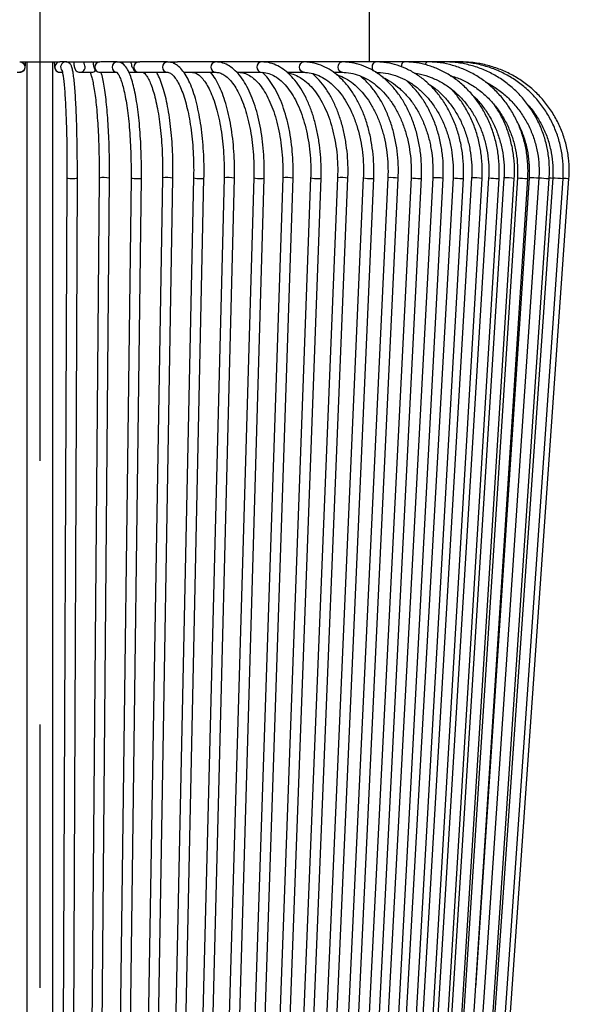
# Model space of a CAD drawing. Header units: millimetres. Extents: x 74 to 103, y 124 to 242.
# Tile 5 of 17: x 95.18 to 100.48, y 130.13 to 139.62. Entities that reach past the tile are written whole.
import ezdxf

# ---------------------------------------------------------------- set-up
doc = ezdxf.new("R2010")
doc.units = ezdxf.units.MM
doc.linetypes.add('CENTERX2', pattern=[20.32, 12.7, -2.54, 2.54, -2.54])

msp = doc.modelspace()

# ---------------------------------------------------------------- linework, layer by layer
at = {"color": 7, "linetype": 'CENTERX2'}
msp.add_line((95.3776, 209.03126), (95.3776, 124.03126), dxfattribs=at)
at = {"color": 7, "linetype": 'Continuous', "lineweight": 25}
for p, q in [((98.5526, 139.21705), (98.5526, 139.96705)), ((95.18409, 139.21705), (95.57111, 139.21705)), ((95.2526, 139.21705), (95.2526, 127.23565)), ((95.5026, 127.23565), (95.5026, 139.21705)), ((95.62707, 139.21705), (95.57306, 139.21705)), ((95.62707, 139.21705), (95.95518, 139.21705)), ((95.88964, 139.215), (95.87559, 139.21705)), ((96.12222, 139.21705), (95.96101, 139.21705)), ((96.12222, 139.21705), (96.34011, 139.21705)), ((96.60609, 139.21705), (96.34011, 139.21705)), ((96.6064, 139.21705), (96.70462, 139.21705)), ((97.07133, 139.21705), (96.70462, 139.21705)), ((97.51089, 139.21705), (97.07133, 139.21705)), ((97.91812, 139.21705), (97.51089, 139.21705)), ((98.28684, 139.21705), (97.91812, 139.21705)), ((98.61146, 139.21705), (98.28684, 139.21705)), ((98.88705, 139.21705), (98.61146, 139.21705)), ((99.10944, 139.21705), (98.88705, 139.21705)), ((99.27527, 139.21705), (99.10944, 139.21705)), ((99.38201, 139.21705), (99.27527, 139.21705)), ((99.42804, 139.21705), (99.38201, 139.21705)), ((95.16013, 139.11705), (95.1841, 139.11705)), ((95.57111, 139.11705), (95.56986, 139.11707)), ((95.57111, 139.11705), (95.59517, 139.11705)), ((95.76388, 139.11705), (95.76704, 139.11715)), ((95.76388, 139.11705), (95.87559, 139.11705)), ((95.95518, 139.11705), (96.12222, 139.11705)), ((96.23438, 139.11705), (96.3305, 139.11705)), ((96.3305, 139.11705), (96.60609, 139.11705)), ((96.76327, 139.11705), (97.07133, 139.11705)), ((97.27394, 139.11705), (97.51089, 139.11705)), ((97.75748, 139.11705), (97.91812, 139.11705)), ((98.20599, 139.11705), (98.28684, 139.11705)), ((95.63848, 138.09751), (95.58252, 125.09751)), ((95.68252, 125.09708), (95.73848, 138.09708)), ((95.94818, 138.09772), (95.84625, 126.23565)), ((95.94625, 126.23565), (96.04818, 138.09687)), ((96.25553, 138.09794), (96.08849, 125.09794)), ((96.18848, 125.09665), (96.35552, 138.09665)), ((96.55935, 138.09815), (96.35703, 126.23565)), ((96.45704, 126.23565), (96.65934, 138.09644)), ((96.85851, 138.09835), (96.58293, 125.09835)), ((96.68291, 125.09624), (96.95849, 138.09624)), ((97.15186, 138.09856), (96.8522, 126.23565)), ((96.95223, 126.23565), (97.25183, 138.09603)), ((97.43829, 138.09876), (97.05834, 125.09876)), ((97.1583, 125.09583), (97.53825, 138.09583)), ((97.71672, 138.09895), (97.32426, 126.23565)), ((97.42431, 126.23565), (97.81666, 138.09564)), ((97.98608, 138.09913), (97.50753, 125.09913)), ((97.60746, 125.09546), (98.08601, 138.09546)), ((98.24536, 138.09931), (97.72013, 125.09931)), ((97.82005, 125.09528), (98.34528, 138.09528)), ((98.49357, 138.09948), (97.92366, 125.09948)), ((98.02357, 125.0951), (98.59347, 138.0951)), ((98.72977, 138.09965), (98.11735, 125.09965)), ((98.21724, 125.09494), (98.82966, 138.09494)), ((98.95307, 138.0998), (98.30045, 125.0998)), ((98.40032, 125.09479), (99.05294, 138.09479)), ((99.16261, 138.09995), (98.47227, 125.09995)), ((98.57213, 125.09464), (99.26247, 138.09464)), ((99.35761, 138.10008), (98.63217, 125.10008)), ((98.73202, 125.09451), (99.45745, 138.09451)), ((99.53732, 138.1002), (98.77953, 125.1002)), ((98.87936, 125.09439), (99.63715, 138.09439)), ((99.70106, 138.10032), (98.9138, 125.10032)), ((99.01361, 125.09427), (99.80087, 138.09427)), ((99.84821, 138.10042), (99.03446, 125.10042)), ((99.13427, 125.09417), (99.94801, 138.09417)), ((99.97821, 138.10051), (99.14106, 125.10051)), ((99.24085, 125.09408), (100.078, 138.09408)), ((100.18486, 138.10065), (99.31052, 125.10065)), ((99.41029, 125.09394), (100.28464, 138.09394)), ((100.31788, 138.10074), (99.41959, 125.10074)), ((99.51935, 125.09385), (100.41764, 138.09385)), ((99.56639, 125.09381), (100.47501, 138.09381)), ((100.09057, 138.10059), (99.57559, 130.29215)), ((100.28272, 138.09381), (100.28464, 138.09394)), ((100.41705, 138.09381), (100.41764, 138.09385)), ((100.47499, 138.09381), (100.47501, 138.09381))]:
    msp.add_line(p, q, dxfattribs=at)
at = {"color": 7, "linetype": 'Continuous', "lineweight": 25, "flags": 128}
for points in [[(95.1841, 139.21705), (95.20319, 139.21325), (95.21938, 139.20241), (95.2302, 139.18619), (95.234, 139.16705), (95.2302, 139.14792), (95.21938, 139.1317), (95.20319, 139.12086), (95.1841, 139.11705), (95.1841, 139.11705)], [(96.18784, 139.18906), (96.17859, 139.20241), (96.17682, 139.20414)], [(96.6615, 139.20471), (96.674, 139.21325), (96.69138, 139.21705)], [(97.91784, 139.11705), (97.90322, 139.12086), (97.89058, 139.1317), (97.88213, 139.14792), (97.87917, 139.16705), (97.88213, 139.18619), (97.89058, 139.20241), (97.90322, 139.21325), (97.91812, 139.21705)], [(98.28664, 139.11705), (98.27352, 139.12086), (98.26223, 139.1317), (98.25468, 139.14792), (98.25203, 139.16705), (98.25468, 139.18619), (98.26223, 139.20241), (98.27352, 139.21325), (98.28684, 139.21705)], [(98.59332, 139.12713), (98.59015, 139.1317), (98.58362, 139.14792), (98.58132, 139.16705), (98.58362, 139.18619), (98.59015, 139.20241), (98.59992, 139.21325), (98.61146, 139.21705)], [(98.86206, 139.16827), (98.86395, 139.18619), (98.86937, 139.20241), (98.87748, 139.21325), (98.88705, 139.21705)], [(99.03881, 138.09381), (99.04941, 138.09407), (99.05294, 138.09479)], [(99.44733, 138.09381), (99.45583, 138.09407), (99.45745, 138.09451)], [(99.79416, 138.09381), (99.80044, 138.09407), (99.80087, 138.09427)], [(100.07404, 138.09381), (100.078, 138.09407), (100.078, 138.09408)], [(100.28453, 138.09971), (100.30185, 138.09863), (100.31766, 138.09755)]]:
    msp.add_lwpolyline(points, dxfattribs=at)
at = {"color": 7, "linetype": 'Continuous', "lineweight": 25}
for centre, radius, start, end in [((95.57118, 139.16705), 0.05, 90.088879, 268.481265), ((95.62715, 139.16704), 0.05001, 90.095568, 223.628928), ((95.76353, 139.16705), 0.05002, 274.02415, 30.429242), ((95.95587, 139.16705), 0.05, 90.791827, 269.208173), ((96.12291, 139.16705), 0.05, 90.792131, 269.172625), ((96.33244, 139.16705), 0.05004, 92.222212, 267.777788), ((96.60803, 139.16705), 0.05004, 92.222883, 267.749768), ((97.07522, 139.16703), 0.05017, 94.454643, 264.930807), ((97.51749, 139.16703), 0.05046, 97.509615, 262.048703), ((99.12187, 139.19006), 0.02972, 114.724933, 179.858327), ((99.28781, 139.19818), 0.02266, 123.612522, 170.449806), ((95.87552, 139.16658), 0.04953, 270.078664, 322.550015), ((95.67708, 138.26826), 0.17505, 257.262057, 274.742295), ((95.70396, 138.25392), 0.16059, 265.568984, 282.413495), ((95.996, 137.84826), 0.25403, 78.147392, 100.850508), ((96.3003, 138.31312), 0.21979, 258.245157, 273.75267), ((96.32675, 138.21505), 0.12184, 264.316473, 283.655286), ((96.60489, 137.83876), 0.26337, 78.067604, 99.955026), ((96.90981, 138.364), 0.27054, 259.069207, 272.925516), ((96.93503, 138.18155), 0.08848, 262.589438, 285.372421), ((97.19504, 137.82942), 0.27259, 77.974716, 99.113313), ((97.49091, 138.34216), 0.24902, 257.801082, 274.192735), ((97.51747, 138.18407), 0.09064, 264.713921, 283.253216), ((97.75746, 137.8185), 0.28339, 77.941565, 98.265787), ((98.04549, 138.40092), 0.30757, 258.862945, 273.133838), ((98.06993, 138.15541), 0.06208, 262.942027, 285.014258), ((98.28295, 137.79134), 0.31027, 78.411592, 96.959102), ((98.56028, 138.46973), 0.3762, 259.786061, 272.210636), ((98.58152, 138.13211), 0.03889, 260.039381, 287.900956), ((98.76377, 137.75917), 0.34218, 78.897707, 95.70232), ((99.02781, 138.55256), 0.45888, 260.625989, 271.373959), ((99.19257, 137.72139), 0.37974, 79.393238, 94.525225), ((99.44146, 138.65437), 0.56059, 261.397518, 270.600363), ((99.56091, 137.64577), 0.45504, 80.355624, 92.972374), ((99.79596, 138.78827), 0.69446, 262.145658, 269.851657), ((99.86295, 137.53573), 0.56488, 81.338962, 91.495161), ((100.08809, 138.98332), 0.88962, 262.905196, 269.095174), ((100.07399, 137.04099), 1.05972, 84.015536, 89.103697), ((100.31287, 139.22802), 1.13461, 263.522142, 268.477582), ((100.50716, 140.09479), 2.00301, 264.577756, 267.421692), ((100.97899, 145.91832), 7.84073, 265.894475, 266.31446)]:
    msp.add_arc(centre, radius, start, end, dxfattribs=at)
for points, knots in [([(95.1841, 139.11705), (95.19051, 139.11776), (95.20195, 139.11902), (95.21554, 139.12731), (95.22447, 139.13648), (95.22996, 139.14562), (95.23302, 139.15359), (95.23501, 139.16139), (95.23691, 139.17346), (95.23845, 139.19042), (95.2391, 139.21006), (95.23933, 139.21705)], [0, 0, 0, 0, 0.11858502, 0.21136537, 0.29020817, 0.35929047, 0.42022395, 0.48469715, 0.59672988, 0.85654823, 1, 1, 1, 1]), ([(95.51583, 139.21705), (95.51589, 139.21449), (95.51626, 139.19901), (95.51787, 139.17859), (95.5194, 139.16377), (95.52325, 139.14985), (95.52942, 139.13793), (95.53974, 139.12697), (95.55424, 139.11868), (95.56555, 139.11759), (95.57111, 139.11705)], [0, 0, 0, 0, 0.05020757, 0.30335052, 0.52582481, 0.61578505, 0.69797921, 0.79101216, 0.8973236, 1, 1, 1, 1]), ([(95.73848, 138.09708), (95.73855, 138.11912), (95.73874, 138.18312), (95.73832, 138.28936), (95.7369, 138.41359), (95.73452, 138.53401), (95.73123, 138.64872), (95.72707, 138.75595), (95.72211, 138.85408), (95.7164, 138.94164), (95.71002, 139.01741), (95.70297, 139.08049), (95.69525, 139.13066), (95.68703, 139.16407), (95.67869, 139.18579), (95.66289, 139.20581), (95.64266, 139.21624), (95.63013, 139.21689), (95.62707, 139.21705)], [0, 0, 0, 0, 0.0397174, 0.115324, 0.1909701, 0.2666294, 0.3423153, 0.4180465, 0.4938511, 0.5697773, 0.6459154, 0.7224574, 0.7998868, 0.8798144, 0.9359584, 0.9658443, 0.9916474, 1, 1, 1, 1]), ([(95.70335, 139.21705), (95.70352, 139.21344), (95.70434, 139.19601), (95.70737, 139.1758), (95.71184, 139.15644), (95.71993, 139.13908), (95.73446, 139.12489), (95.74993, 139.11799), (95.76002, 139.11731), (95.76388, 139.11705)], [0, 0, 0, 0, 0.0716171, 0.345405, 0.5273333, 0.6805802, 0.805866, 0.9258001, 1, 1, 1, 1]), ([(95.80706, 139.18903), (95.80708, 139.18898), (95.80721, 139.18859), (95.80654, 139.1909), (95.80542, 139.19763), (95.80412, 139.20683), (95.80361, 139.21507), (95.80348, 139.21705)], [0, 0, 0, 0, 0.0257723, 0.2169523, 0.4904054, 0.8774011, 1, 1, 1, 1]), ([(95.88955, 139.2154), (95.88982, 139.21159), (95.89111, 139.19331), (95.89581, 139.17196), (95.90362, 139.14961), (95.91603, 139.13205), (95.93445, 139.11946), (95.94817, 139.11787), (95.95518, 139.11705)], [0, 0, 0, 0, 0.0761754, 0.3658738, 0.555036, 0.7264063, 0.8601234, 1, 1, 1, 1]), ([(96.35552, 138.09665), (96.35572, 138.11883), (96.35631, 138.18322), (96.35505, 138.2901), (96.35079, 138.4151), (96.34364, 138.53638), (96.33373, 138.65205), (96.32118, 138.76043), (96.30615, 138.85996), (96.28875, 138.94931), (96.26906, 139.02744), (96.24692, 139.09368), (96.22148, 139.14821), (96.19423, 139.1853), (96.16083, 139.21143), (96.13517, 139.21517), (96.12222, 139.21705)], [0, 0, 0, 0, 0.039792, 0.1155303, 0.191315, 0.2671362, 0.3430312, 0.4190491, 0.4952635, 0.5717938, 0.6488514, 0.7268447, 0.80663, 0.8899456, 0.9444742, 1, 1, 1, 1]), ([(96.17827, 139.19967), (96.17817, 139.19986), (96.17793, 139.20031), (96.17605, 139.20629), (96.17444, 139.21213), (96.17379, 139.21705), (96.17379, 139.21705)], [0, 0, 0, 0, 0.23892, 0.5673796, 0.9996271, 1, 1, 1, 1]), ([(96.25437, 139.21705), (96.255, 139.21142), (96.25741, 139.19018), (96.26629, 139.16444), (96.28128, 139.13928), (96.30131, 139.12283), (96.31928, 139.11733), (96.32894, 139.11709), (96.3305, 139.11705)], [0, 0, 0, 0, 0.1087917, 0.4108177, 0.6232156, 0.801261, 0.9677028, 1, 1, 1, 1]), ([(96.95849, 138.09624), (96.95883, 138.11854), (96.95981, 138.18329), (96.95772, 138.29076), (96.95065, 138.41647), (96.93878, 138.5385), (96.92233, 138.65501), (96.90146, 138.76434), (96.8764, 138.86496), (96.84732, 138.95554), (96.81431, 139.03497), (96.77721, 139.10229), (96.73715, 139.15448), (96.69473, 139.1907), (96.65108, 139.21293), (96.62068, 139.21571), (96.60609, 139.21705)], [0, 0, 0, 0, 0.0397995, 0.1155118, 0.1912757, 0.2670922, 0.3430116, 0.419098, 0.4954397, 0.5721655, 0.6494678, 0.7276195, 0.8068862, 0.8770948, 0.9410158, 1, 1, 1, 1]), ([(97.53825, 138.09583), (97.53872, 138.11827), (97.54007, 138.18334), (97.53719, 138.29131), (97.52741, 138.41762), (97.51098, 138.54027), (97.4882, 138.65743), (97.4593, 138.76743), (97.42458, 138.86873), (97.38432, 138.95989), (97.33878, 139.03964), (97.28815, 139.10667), (97.23274, 139.15959), (97.17329, 139.1964), (97.11852, 139.2146), (97.08431, 139.21638), (97.07133, 139.21705)], [0, 0, 0, 0, 0.0398305, 0.1155161, 0.1912566, 0.2670558, 0.3429645, 0.4190428, 0.4953631, 0.5720113, 0.6490739, 0.7265813, 0.8042489, 0.8808866, 0.9548101, 1, 1, 1, 1]), ([(98.08601, 138.09546), (98.0866, 138.11801), (98.08832, 138.18334), (98.08468, 138.29174), (98.07235, 138.4185), (98.05161, 138.5416), (98.02288, 138.6592), (97.98644, 138.76961), (97.9427, 138.87121), (97.89214, 138.9625), (97.83525, 139.04204), (97.77269, 139.1084), (97.70531, 139.16028), (97.63435, 139.19614), (97.56886, 139.21442), (97.52753, 139.2163), (97.51089, 139.21705)], [0, 0, 0, 0, 0.0398793, 0.1155191, 0.1912149, 0.2669656, 0.3428122, 0.4187973, 0.494962, 0.5713354, 0.6479096, 0.7245553, 0.8008789, 0.8762904, 0.9502257, 1, 1, 1, 1]), ([(98.59347, 138.0951), (98.59418, 138.11777), (98.59623, 138.18332), (98.5919, 138.29202), (98.57721, 138.41908), (98.55253, 138.54248), (98.51834, 138.66033), (98.47502, 138.77091), (98.42313, 138.87257), (98.36331, 138.96373), (98.29635, 139.04291), (98.22321, 139.10872), (98.14504, 139.16004), (98.06325, 139.19561), (97.987, 139.21425), (97.93841, 139.21623), (97.91812, 139.21705)], [0, 0, 0, 0, 0.03993885, 0.11550147, 0.19111911, 0.26678089, 0.34251235, 0.41833486, 0.49425946, 0.57027567, 0.6463166, 0.72222749, 0.79778248, 0.87271683, 0.94685682, 1, 1, 1, 1]), ([(99.05294, 138.09479), (99.05376, 138.11755), (99.05611, 138.18326), (99.05115, 138.29218), (99.03437, 138.4194), (99.00616, 138.54293), (98.96712, 138.66089), (98.91771, 138.77149), (98.85861, 138.87306), (98.79067, 138.96402), (98.71486, 139.04289), (98.63235, 139.10837), (98.54445, 139.15947), (98.45264, 139.19502), (98.36616, 139.2141), (98.31063, 139.21617), (98.28684, 139.21705)], [0, 0, 0, 0, 0.0400026, 0.1154541, 0.1909578, 0.266492, 0.3420668, 0.4176861, 0.4933421, 0.5689962, 0.6445844, 0.7200118, 0.7951622, 0.8699305, 0.9442748, 1, 1, 1, 1]), ([(99.45745, 138.09451), (99.45836, 138.11736), (99.46099, 138.18317), (99.45548, 138.29222), (99.43689, 138.41949), (99.40564, 138.54305), (99.36242, 138.66099), (99.30776, 138.77152), (99.2425, 138.87296), (99.16757, 138.96373), (99.08411, 139.04241), (98.99342, 139.10775), (98.89692, 139.15881), (98.79615, 139.19447), (98.70035, 139.21397), (98.63847, 139.21611), (98.61146, 139.21705)], [0, 0, 0, 0, 0.0400653, 0.1153788, 0.1907408, 0.2661204, 0.3415159, 0.4169182, 0.4923095, 0.5676602, 0.6429283, 0.7180624, 0.7930113, 0.8677397, 0.9422458, 1, 1, 1, 1]), ([(99.80087, 138.09427), (99.80187, 138.1172), (99.80472, 138.18308), (99.79876, 138.29218), (99.77866, 138.41942), (99.74489, 138.54293), (99.6982, 138.66079), (99.6392, 138.77122), (99.56879, 138.87253), (99.48803, 138.96317), (99.39816, 139.04176), (99.30054, 139.10706), (99.19669, 139.15817), (99.08821, 139.19399), (98.98432, 139.21385), (98.91691, 139.21607), (98.88705, 139.21705)], [0, 0, 0, 0, 0.0401226, 0.1152853, 0.1904917, 0.2657045, 0.3409164, 0.4161165, 0.49129, 0.5664172, 0.6414756, 0.7164417, 0.791297, 0.8660329, 0.9406564, 1, 1, 1, 1]), ([(100.078, 138.09408), (100.07906, 138.11707), (100.08209, 138.18298), (100.07578, 138.2921), (100.05449, 138.41926), (100.01873, 138.54268), (99.96929, 138.66044), (99.90685, 138.77077), (99.83236, 138.87199), (99.74695, 138.96256), (99.65192, 139.04111), (99.5487, 139.10643), (99.43889, 139.15763), (99.32414, 139.19361), (99.21362, 139.21376), (99.14166, 139.21603), (99.10944, 139.21705)], [0, 0, 0, 0, 0.0401713, 0.1151882, 0.1902445, 0.2653014, 0.3403514, 0.415386, 0.4903956, 0.56537, 0.640299, 0.7151741, 0.7899903, 0.8647476, 0.9394519, 1, 1, 1, 1]), ([(100.28464, 138.09394), (100.28574, 138.11697), (100.28891, 138.1829), (100.28234, 138.29201), (100.26017, 138.41908), (100.22295, 138.54241), (100.1715, 138.66009), (100.10653, 138.77033), (100.02904, 138.87149), (99.94018, 138.96202), (99.84131, 139.04057), (99.73393, 139.10594), (99.61964, 139.15722), (99.5002, 139.19332), (99.38467, 139.2137), (99.30927, 139.21601), (99.27527, 139.21705)], [0, 0, 0, 0, 0.040209, 0.1151025, 0.1900322, 0.2649609, 0.3398836, 0.4147958, 0.4896927, 0.56457, 0.6394243, 0.7142533, 0.7890562, 0.8638344, 0.9385913, 1, 1, 1, 1]), ([(100.41764, 138.09385), (100.41878, 138.11691), (100.42204, 138.18285), (100.4153, 138.29194), (100.39258, 138.41894), (100.35443, 138.5422), (100.30171, 138.65981), (100.23512, 138.77001), (100.1557, 138.87112), (100.06464, 138.96164), (99.96331, 139.04021), (99.85323, 139.10561), (99.73606, 139.15696), (99.61358, 139.19313), (99.49481, 139.21366), (99.41718, 139.21599), (99.38201, 139.21705)], [0, 0, 0, 0, 0.0402338, 0.1150411, 0.1898825, 0.2647234, 0.3395619, 0.4143965, 0.4892257, 0.5640483, 0.6388637, 0.7136714, 0.7884715, 0.8632647, 0.938052, 1, 1, 1, 1]), ([(100.47501, 138.09381), (100.47616, 138.11688), (100.47946, 138.18282), (100.47264, 138.2919), (100.44969, 138.41887), (100.41115, 138.5421), (100.35787, 138.65968), (100.2906, 138.76985), (100.21035, 138.87096), (100.11834, 138.96147), (100.01594, 139.04004), (99.9047, 139.10546), (99.78629, 139.15684), (99.6625, 139.19305), (99.54232, 139.21364), (99.46372, 139.21599), (99.42804, 139.21705)], [0, 0, 0, 0, 0.0402446, 0.115013, 0.1898148, 0.2646165, 0.3394182, 0.4142197, 0.489021, 0.563822, 0.6386227, 0.7134231, 0.7882232, 0.863023, 0.9378226, 1, 1, 1, 1]), ([(95.59001, 139.1368), (95.59019, 139.13642), (95.59064, 139.13543), (95.59467, 139.12152), (95.59978, 139.0944), (95.60588, 139.05043), (95.61206, 138.99047), (95.61798, 138.91593), (95.62337, 138.82868), (95.62808, 138.73046), (95.63201, 138.62301), (95.6351, 138.50815), (95.63727, 138.38777), (95.6385, 138.26383), (95.63872, 138.16644), (95.63853, 138.11113), (95.63848, 138.09751)], [0, 0, 0, 0, 0.03270141, 0.08556226, 0.15215106, 0.22779285, 0.30779511, 0.38965894, 0.47234549, 0.55543081, 0.63872761, 0.72214438, 0.80563178, 0.88916057, 0.97271146, 1, 1, 1, 1]), ([(95.86106, 139.11339), (95.86297, 139.10935), (95.86791, 139.09895), (95.87807, 139.06676), (95.88972, 139.01764), (95.90152, 138.95247), (95.91263, 138.87342), (95.92266, 138.78207), (95.93129, 138.6803), (95.93834, 138.56993), (95.94366, 138.45286), (95.94711, 138.33109), (95.94871, 138.21189), (95.94835, 138.13399), (95.94818, 138.09772)], [0, 0, 0, 0, 0.0479031, 0.1233007, 0.2056388, 0.2918941, 0.380169, 0.4694885, 0.559374, 0.6495825, 0.7399826, 0.8304976, 0.9210788, 1, 1, 1, 1]), ([(96.04818, 138.09687), (96.04831, 138.11898), (96.04871, 138.18317), (96.04787, 138.28974), (96.04502, 138.41436), (96.04025, 138.53522), (96.03365, 138.65042), (96.02531, 138.75825), (96.01532, 138.85708), (96.00382, 138.9457), (95.99076, 139.02233), (95.97844, 139.08005), (95.96952, 139.10679), (95.96609, 139.11705)], [0, 0, 0, 0, 0.05142638, 0.14931902, 0.24726736, 0.34524878, 0.44329715, 0.54145832, 0.63980187, 0.73844424, 0.83760038, 0.93771469, 1, 1, 1, 1]), ([(96.11795, 139.1173), (96.11791, 139.11736), (96.11781, 139.11753), (96.12947, 139.10512), (96.14447, 139.07758), (96.16154, 139.03515), (96.17892, 138.97754), (96.19579, 138.90535), (96.21136, 138.82008), (96.22509, 138.72342), (96.23661, 138.61723), (96.24566, 138.5034), (96.25205, 138.3839), (96.25562, 138.26076), (96.25624, 138.1648), (96.25566, 138.11065), (96.25553, 138.09794)], [0, 0, 0, 0, 0.0406977, 0.1079691, 0.1759617, 0.2486117, 0.3250445, 0.4038745, 0.484108, 0.5651554, 0.6466848, 0.7285066, 0.8105081, 0.8926175, 0.9747849, 1, 1, 1, 1]), ([(96.36603, 139.11705), (96.36688, 139.11701), (96.36918, 139.11688), (96.37819, 139.11316), (96.39655, 139.09602), (96.41835, 139.06414), (96.44155, 139.017), (96.4645, 138.95548), (96.48633, 138.88011), (96.50623, 138.79218), (96.52359, 138.69334), (96.53794, 138.58541), (96.54898, 138.4703), (96.55637, 138.35003), (96.56036, 138.22517), (96.55969, 138.14096), (96.55935, 138.09815)], [0, 0, 0, 0, 0.0398163, 0.1074927, 0.1734264, 0.2431845, 0.3138636, 0.3865994, 0.4609624, 0.5364139, 0.6125601, 0.6891465, 0.7660127, 0.8430549, 0.9202026, 1, 1, 1, 1]), ([(96.65934, 138.09644), (96.65961, 138.11869), (96.6604, 138.18326), (96.65872, 138.29044), (96.65305, 138.41581), (96.64352, 138.53748), (96.63032, 138.65359), (96.6136, 138.76248), (96.59351, 138.86256), (96.5703, 138.95279), (96.54367, 139.03104), (96.52078, 139.08612), (96.50498, 139.11024), (96.50051, 139.11705)], [0, 0, 0, 0, 0.05247695, 0.15233897, 0.25226584, 0.35225313, 0.45236039, 0.55266552, 0.65328085, 0.75438106, 0.85625488, 0.95939724, 1, 1, 1, 1]), ([(96.60609, 139.11705), (96.60912, 139.11686), (96.61775, 139.11632), (96.6347, 139.10949), (96.6606, 139.08873), (96.68913, 139.05323), (96.71859, 139.00233), (96.74704, 138.93757), (96.77366, 138.85958), (96.79767, 138.76953), (96.81839, 138.669), (96.8353, 138.55976), (96.84804, 138.44375), (96.85622, 138.323), (96.85982, 138.20702), (96.85892, 138.13206), (96.85851, 138.09835)], [0, 0, 0, 0, 0.0396692, 0.1127041, 0.1818363, 0.2552113, 0.3281475, 0.4019312, 0.4767884, 0.5524929, 0.6287949, 0.7055018, 0.7824773, 0.8596258, 0.9368775, 1, 1, 1, 1]), ([(96.84148, 139.11705), (96.84638, 139.11678), (96.86072, 139.116), (96.88566, 139.107), (96.91938, 139.08338), (96.95476, 139.04509), (96.99046, 138.99139), (97.02436, 138.92421), (97.0557, 138.84426), (97.0837, 138.75267), (97.10766, 138.65095), (97.127, 138.54085), (97.14131, 138.42428), (97.15019, 138.30328), (97.15342, 138.19388), (97.1523, 138.12565), (97.15186, 138.09856)], [0, 0, 0, 0, 0.0396333, 0.1159978, 0.1874514, 0.263392, 0.3380311, 0.4127882, 0.4881496, 0.5641271, 0.6405941, 0.7174179, 0.7944893, 0.871724, 0.9490556, 1, 1, 1, 1]), ([(97.25183, 138.09603), (97.25223, 138.1184), (97.2534, 138.18332), (97.25091, 138.29105), (97.24248, 138.41708), (97.2283, 138.53944), (97.20864, 138.65629), (97.18372, 138.76601), (97.15374, 138.86696), (97.11906, 138.95813), (97.07935, 139.03695), (97.04691, 139.09026), (97.02597, 139.11231), (97.02146, 139.11705)], [0, 0, 0, 0, 0.0531796, 0.1542964, 0.2554848, 0.3567493, 0.4581595, 0.5598011, 0.6617857, 0.7642625, 0.8674231, 0.9714617, 1, 1, 1, 1]), ([(97.07133, 139.11705), (97.07789, 139.11674), (97.09728, 139.11582), (97.12975, 139.10542), (97.17114, 139.07991), (97.21333, 139.0397), (97.25523, 138.98413), (97.29456, 138.91532), (97.33061, 138.83403), (97.36258, 138.74142), (97.38976, 138.63896), (97.41153, 138.52835), (97.42745, 138.4115), (97.43706, 138.29044), (97.44006, 138.1854), (97.43876, 138.12156), (97.43829, 138.09876)], [0, 0, 0, 0, 0.0396472, 0.1171409, 0.1902309, 0.2678814, 0.3437648, 0.4194048, 0.4952664, 0.5715294, 0.6481699, 0.7251107, 0.8022712, 0.8795805, 0.9569783, 1, 1, 1, 1]), ([(97.29475, 139.11705), (97.30283, 139.11671), (97.32829, 139.11563), (97.37109, 139.10284), (97.42328, 139.07197), (97.47358, 139.02604), (97.52101, 138.96655), (97.56501, 138.8941), (97.60485, 138.80958), (97.63975, 138.71424), (97.66896, 138.60957), (97.69188, 138.49731), (97.70805, 138.37936), (97.71703, 138.25774), (97.7185, 138.16363), (97.71704, 138.11083), (97.71672, 138.09895)], [0, 0, 0, 0, 0.0396854, 0.1250398, 0.2070518, 0.2853284, 0.362025, 0.4383679, 0.5147519, 0.5913683, 0.6682484, 0.7453568, 0.8226396, 0.9000415, 0.9775111, 1, 1, 1, 1]), ([(97.51089, 139.11705), (97.52039, 139.11669), (97.54979, 139.11557), (97.59895, 139.10247), (97.6579, 139.07153), (97.71463, 139.02542), (97.76801, 138.96557), (97.81735, 138.89277), (97.86187, 138.808), (97.90075, 138.71252), (97.93324, 138.60783), (97.95867, 138.49562), (97.97658, 138.37778), (97.98649, 138.25633), (97.98805, 138.16281), (97.98643, 138.11055), (97.98608, 138.09913)], [0, 0, 0, 0, 0.0397332, 0.1231101, 0.2046745, 0.2836285, 0.3610839, 0.4379869, 0.5147996, 0.5916915, 0.6687495, 0.7459774, 0.8233462, 0.9008153, 0.9783417, 1, 1, 1, 1]), ([(97.81666, 138.09564), (97.81719, 138.11814), (97.81873, 138.18334), (97.81546, 138.29154), (97.80439, 138.4181), (97.78576, 138.54099), (97.75995, 138.65839), (97.72721, 138.76865), (97.68787, 138.87007), (97.64242, 138.9616), (97.59072, 139.04031), (97.54956, 139.09243), (97.52421, 139.11327), (97.51962, 139.11705)], [0, 0, 0, 0, 0.053659, 0.1555374, 0.2574908, 0.3595221, 0.4616946, 0.5640789, 0.6667524, 0.7697915, 0.8732416, 0.9770322, 1, 1, 1, 1]), ([(97.76363, 139.11233), (97.78184, 139.10892), (97.82207, 139.10139), (97.88348, 139.07089), (97.94642, 139.02504), (98.00559, 138.96481), (98.06013, 138.89174), (98.1092, 138.80673), (98.15196, 138.71109), (98.18762, 138.60633), (98.21549, 138.49414), (98.23507, 138.37637), (98.24587, 138.25504), (98.2475, 138.16206), (98.24573, 138.11029), (98.24536, 138.09931)], [0, 0, 0, 0, 0.07089168, 0.15663418, 0.24050821, 0.32304098, 0.40491863, 0.48658629, 0.56823705, 0.64996937, 0.73181899, 0.81377821, 0.8958199, 0.97790896, 1, 1, 1, 1]), ([(97.91812, 139.11705), (97.93016, 139.11667), (97.96671, 139.1155), (98.0275, 139.10204), (98.09925, 139.07095), (98.16813, 139.02462), (98.23285, 138.9643), (98.29241, 138.89096), (98.3459, 138.80574), (98.39241, 138.70994), (98.43113, 138.60507), (98.46135, 138.49286), (98.48254, 138.37514), (98.49418, 138.2539), (98.49588, 138.1614), (98.49396, 138.11007), (98.49357, 138.09948)], [0, 0, 0, 0, 0.0398384, 0.1209759, 0.2015357, 0.2809168, 0.3592957, 0.4370771, 0.5145907, 0.5920346, 0.669482, 0.7469855, 0.8245553, 0.902179, 0.9798338, 1, 1, 1, 1]), ([(98.34528, 138.09528), (98.34593, 138.11789), (98.34782, 138.18333), (98.34382, 138.2919), (98.33028, 138.41883), (98.30752, 138.54209), (98.27599, 138.65985), (98.23601, 138.77035), (98.18811, 138.87207), (98.13269, 138.96308), (98.0715, 139.04257), (98.02597, 139.08412), (98.00354, 139.1046)], [0, 0, 0, 0, 0.0553271, 0.1601438, 0.2650378, 0.3700012, 0.4750808, 0.5803207, 0.6857557, 0.7913944, 0.8971872, 1, 1, 1, 1]), ([(98.23284, 139.09687), (98.25678, 139.08823), (98.30652, 139.07029), (98.37894, 139.02416), (98.44898, 138.96396), (98.51334, 138.89036), (98.57106, 138.80497), (98.62117, 138.70902), (98.66284, 138.60406), (98.69531, 138.49181), (98.71803, 138.37409), (98.73048, 138.25292), (98.73224, 138.16082), (98.73018, 138.10988), (98.72977, 138.09965)], [0, 0, 0, 0, 0.0844229, 0.1753199, 0.2653479, 0.3547716, 0.4438628, 0.532814, 0.621729, 0.7106548, 0.7996168, 0.8886137, 0.9776302, 1, 1, 1, 1]), ([(98.28684, 139.11705), (98.3011, 139.11665), (98.34393, 139.11546), (98.41497, 139.10182), (98.49827, 139.07063), (98.57815, 139.02418), (98.65316, 138.96362), (98.72209, 138.88994), (98.78383, 138.80438), (98.83739, 138.7083), (98.88186, 138.60324), (98.91647, 138.49093), (98.94066, 138.37321), (98.95363, 138.25417), (98.95568, 138.16247), (98.95357, 138.11185), (98.95307, 138.0998)], [0, 0, 0, 0, 0.0399396, 0.1199429, 0.1997628, 0.2790647, 0.3578087, 0.4361139, 0.5141385, 0.5920136, 0.6698264, 0.7476195, 0.8254142, 0.9032183, 0.9769628, 1, 1, 1, 1]), ([(98.82966, 138.09494), (98.83042, 138.11766), (98.83263, 138.18329), (98.82797, 138.29212), (98.81221, 138.41928), (98.7857, 138.54275), (98.74901, 138.66068), (98.70253, 138.77126), (98.64696, 138.87301), (98.58274, 138.9636), (98.52084, 139.03421), (98.47809, 139.06848), (98.46171, 139.08162)], [0, 0, 0, 0, 0.0577136, 0.1667441, 0.2758523, 0.3850146, 0.4942562, 0.6035941, 0.7130285, 0.8225259, 0.93197, 1, 1, 1, 1]), ([(98.61146, 139.11705), (98.62763, 139.11665), (98.67589, 139.11544), (98.75581, 139.10169), (98.84923, 139.07044), (98.93875, 139.02393), (99.02282, 138.96325), (99.10002, 138.88939), (99.16911, 138.8036), (99.22895, 138.70731), (99.27856, 138.60208), (99.3171, 138.48966), (99.34397, 138.37188), (99.35832, 138.25285), (99.36049, 138.1617), (99.35815, 138.11162), (99.35761, 138.10008)], [0, 0, 0, 0, 0.0400292, 0.1194106, 0.1987499, 0.2778642, 0.3566949, 0.4352571, 0.513606, 0.5918057, 0.6699111, 0.7479615, 0.8259808, 0.9039805, 0.9778815, 1, 1, 1, 1]), ([(98.67924, 139.06805), (98.67938, 139.068), (98.70886, 139.05755), (98.76475, 139.02288), (98.84474, 138.96371), (98.91788, 138.88954), (98.98344, 138.80396), (99.04023, 138.70773), (99.08736, 138.6026), (99.124, 138.49023), (99.14957, 138.37248), (99.16325, 138.25345), (99.16537, 138.16205), (99.16313, 138.11172), (99.16261, 138.09995)], [0, 0, 0, 0, 0.0004736, 0.0993393, 0.1977041, 0.2956331, 0.393248, 0.4906676, 0.5879815, 0.6852466, 0.7824888, 0.8797201, 0.9718581, 1, 1, 1, 1]), ([(98.9879, 139.10778), (99.00686, 139.10534), (99.06069, 139.09839), (99.14695, 139.06981), (99.2447, 139.02391), (99.3364, 138.96301), (99.42064, 138.8891), (99.49599, 138.80318), (99.56122, 138.70675), (99.61524, 138.6014), (99.65718, 138.48886), (99.68636, 138.37101), (99.70189, 138.25193), (99.70416, 138.16115), (99.70163, 138.11146), (99.70106, 138.10032)], [0, 0, 0, 0, 0.04652852, 0.13207794, 0.21752456, 0.30282567, 0.38796927, 0.4729671, 0.55784371, 0.64262699, 0.7273421, 0.81200882, 0.89664125, 0.97681691, 1, 1, 1, 1]), ([(99.33066, 139.08384), (99.34936, 139.07884), (99.40444, 139.06412), (99.49132, 139.02321), (99.58936, 138.96306), (99.67922, 138.88891), (99.75964, 138.80299), (99.82923, 138.70646), (99.88686, 138.60102), (99.93156, 138.4884), (99.96264, 138.37046), (99.97914, 138.25131), (99.98149, 138.16078), (99.9788, 138.11136), (99.97821, 138.10051)], [0, 0, 0, 0, 0.04807709, 0.14159749, 0.23504842, 0.32841622, 0.4216979, 0.5148986, 0.60802841, 0.70109946, 0.79412402, 0.88711341, 0.97520938, 1, 1, 1, 1]), ([(99.26247, 138.09464), (99.26333, 138.11745), (99.26583, 138.18322), (99.26059, 138.29221), (99.24286, 138.41947), (99.21307, 138.54303), (99.17184, 138.66097), (99.11973, 138.77161), (99.0573, 138.87289), (98.98734, 138.9631), (98.93445, 139.01258), (98.90868, 139.0367)], [0, 0, 0, 0, 0.0625482, 0.1803272, 0.2981849, 0.4160798, 0.5340178, 0.6519955, 0.7699839, 0.8879304, 1, 1, 1, 1]), ([(99.11592, 139.00906), (99.13956, 138.99367), (99.19282, 138.959), (99.2677, 138.88895), (99.34021, 138.80343), (99.40282, 138.70697), (99.45474, 138.6017), (99.49505, 138.48921), (99.52313, 138.3714), (99.53809, 138.25235), (99.54032, 138.1614), (99.53787, 138.11153), (99.53732, 138.1002)], [0, 0, 0, 0, 0.08881949, 0.20011066, 0.31115708, 0.42201539, 0.53274086, 0.6433778, 0.75395707, 0.86449745, 0.96922063, 1, 1, 1, 1]), ([(99.63715, 138.09439), (99.6381, 138.11728), (99.64084, 138.18312), (99.6351, 138.29221), (99.61571, 138.41947), (99.58315, 138.54303), (99.53805, 138.66085), (99.48133, 138.77165), (99.41255, 138.87183), (99.36218, 138.93575), (99.33282, 138.96228), (99.33239, 138.96267)], [0, 0, 0, 0, 0.0705718, 0.2030013, 0.3355118, 0.4680424, 0.6005831, 0.7331158, 0.8656104, 0.9980234, 1, 1, 1, 1]), ([(99.66937, 139.02335), (99.671, 139.02266), (99.70895, 139.0066), (99.77741, 138.96184), (99.87207, 138.88915), (99.95611, 138.80281), (100.02901, 138.70635), (100.08932, 138.60083), (100.13611, 138.48815), (100.16862, 138.37014), (100.18587, 138.25091), (100.18828, 138.16054), (100.18547, 138.1113), (100.18486, 138.10065)], [0, 0, 0, 0, 0.0048779, 0.1130978, 0.2212788, 0.3294159, 0.4375081, 0.5455574, 0.653568, 0.7615459, 0.869498, 0.9717834, 1, 1, 1, 1]), ([(99.54074, 138.9003), (99.54602, 138.89591), (99.58046, 138.86723), (99.63551, 138.80236), (99.70366, 138.70677), (99.75943, 138.60113), (99.80287, 138.48861), (99.83305, 138.3707), (99.84909, 138.25159), (99.85141, 138.16095), (99.84879, 138.11141), (99.84821, 138.10042)], [0, 0, 0, 0, 0.0245324, 0.1600236, 0.29536, 0.4305688, 0.5656774, 0.7007105, 0.835688, 0.963558, 1, 1, 1, 1]), ([(99.94801, 138.09417), (99.94904, 138.11713), (99.95199, 138.18303), (99.94585, 138.29215), (99.92507, 138.41932), (99.8904, 138.54292), (99.84165, 138.66023), (99.79529, 138.74896), (99.76157, 138.79463), (99.75244, 138.80698)], [0, 0, 0, 0, 0.0905057, 0.2597759, 0.4291395, 0.5985095, 0.767868, 0.9371927, 1, 1, 1, 1]), ([(100.07678, 138.80493), (100.07807, 138.80365), (100.10823, 138.77386), (100.15676, 138.70549), (100.21984, 138.60097), (100.2677, 138.48798), (100.30122, 138.36999), (100.31893, 138.25068), (100.32139, 138.1604), (100.3185, 138.11126), (100.31788, 138.10074)], [0, 0, 0, 0, 0.0071899, 0.1672153, 0.3272203, 0.4872059, 0.6471745, 0.8071292, 0.9587103, 1, 1, 1, 1]), ([(99.98422, 138.61848), (99.98778, 138.61225), (100.01127, 138.57114), (100.04205, 138.4878), (100.07483, 138.3704), (100.09149, 138.25105), (100.09393, 138.16065), (100.09117, 138.11132), (100.09057, 138.10059)], [0, 0, 0, 0, 0.0407488, 0.2686451, 0.4964482, 0.7241791, 0.9399394, 1, 1, 1, 1])]:
    msp.add_open_spline(points, degree=3, knots=knots, dxfattribs=at)

doc.saveas('drawing.dxf')
